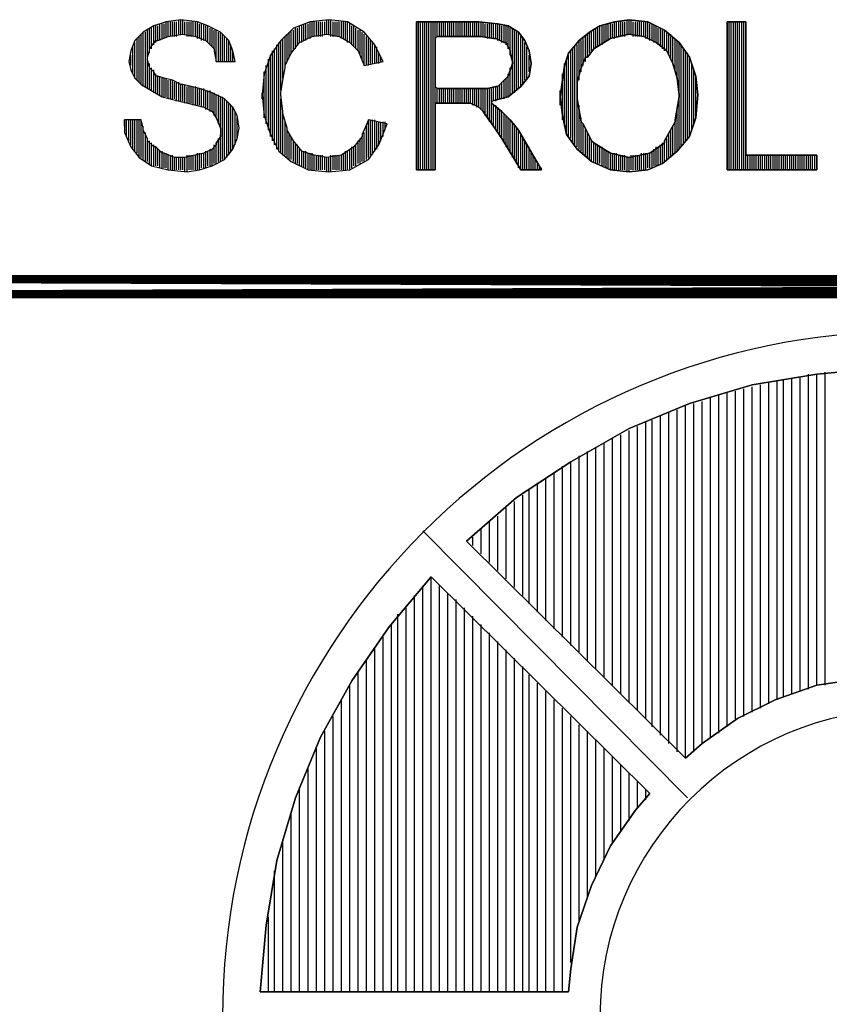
# Model space of a CAD drawing. Extents: x 12 to 27.9, y 10.8 to 21.2.
# Tile 3 of 17: x 19.608 to 19.996, y 14.602 to 15.074. Entities that reach past the tile are written whole.
import ezdxf

# ---------------------------------------------------------------- set-up
doc = ezdxf.new("R2010")
doc.units = 0
doc.layers.add('ASSYDWGTOP_pho', color=1, linetype='CONTINUOUS')

msp = doc.modelspace()

# ---------------------------------------------------------------- linework, layer by layer
at = {"layer": 'ASSYDWGTOP_pho'}
for points in [[(19.672, 15.071), (19.667, 15.068)], [(19.678, 15.073), (19.672, 15.071)], [(19.672, 15.062), (19.672, 15.071)], [(19.673, 15.063), (19.673, 15.071)], [(19.674, 15.064), (19.674, 15.071)], [(19.675, 15.064), (19.675, 15.072)], [(19.676, 15.065), (19.676, 15.072)], [(19.677, 15.065), (19.677, 15.072)], [(19.685, 15.074), (19.678, 15.073)], [(19.678, 15.066), (19.678, 15.073)], [(19.679, 15.066), (19.679, 15.073)], [(19.68, 15.066), (19.68, 15.073)], [(19.681, 15.066), (19.681, 15.073)], [(19.682, 15.066), (19.682, 15.073)], [(19.683, 15.066), (19.683, 15.073)], [(19.684, 15.067), (19.684, 15.074)], [(19.693, 15.073), (19.685, 15.074)], [(19.685, 15.067), (19.685, 15.074)], [(19.686, 15.067), (19.686, 15.074)], [(19.687, 15.067), (19.687, 15.073)], [(19.688, 15.066), (19.688, 15.073)], [(19.689, 15.066), (19.689, 15.073)], [(19.69, 15.066), (19.69, 15.073)], [(19.691, 15.066), (19.691, 15.073)], [(19.692, 15.066), (19.692, 15.073)], [(19.698, 15.071), (19.693, 15.073)], [(19.693, 15.065), (19.693, 15.073)], [(19.694, 15.065), (19.694, 15.072)], [(19.695, 15.064), (19.695, 15.072)], [(19.696, 15.064), (19.696, 15.072)], [(19.697, 15.064), (19.697, 15.071)], [(19.704, 15.068), (19.698, 15.071)], [(19.698, 15.063), (19.698, 15.071)], [(19.747, 15.073), (19.739, 15.07)], [(19.742, 15.063), (19.742, 15.071)], [(19.743, 15.063), (19.743, 15.071)], [(19.744, 15.064), (19.744, 15.072)], [(19.745, 15.064), (19.745, 15.072)], [(19.746, 15.065), (19.746, 15.072)], [(19.756, 15.074), (19.747, 15.073)], [(19.747, 15.065), (19.747, 15.073)], [(19.748, 15.066), (19.748, 15.073)], [(19.749, 15.066), (19.749, 15.073)], [(19.75, 15.066), (19.75, 15.073)], [(19.751, 15.066), (19.751, 15.073)], [(19.752, 15.066), (19.752, 15.073)], [(19.753, 15.066), (19.753, 15.073)], [(19.754, 15.067), (19.754, 15.073)], [(19.755, 15.067), (19.755, 15.074)], [(19.765, 15.073), (19.756, 15.074)], [(19.756, 15.067), (19.756, 15.074)], [(19.757, 15.066), (19.757, 15.074)], [(19.758, 15.066), (19.758, 15.073)], [(19.759, 15.066), (19.759, 15.073)], [(19.76, 15.066), (19.76, 15.073)], [(19.761, 15.066), (19.761, 15.073)], [(19.762, 15.065), (19.762, 15.073)], [(19.763, 15.065), (19.763, 15.073)], [(19.764, 15.064), (19.764, 15.073)], [(19.773, 15.068), (19.765, 15.073)], [(19.765, 15.063), (19.765, 15.073)], [(19.766, 15.063), (19.766, 15.072)], [(19.767, 15.062), (19.767, 15.071)], [(19.768, 15.061), (19.768, 15.071)], [(19.799, 15.002), (19.799, 15.073)], [(19.8, 15.002), (19.8, 15.073)], [(19.801, 15.002), (19.801, 15.073)], [(19.802, 15.002), (19.802, 15.073)], [(19.803, 15.002), (19.803, 15.073)], [(19.804, 15.002), (19.804, 15.073)], [(19.805, 15.002), (19.805, 15.073)], [(19.806, 15.002), (19.806, 15.073)], [(19.807, 15.002), (19.807, 15.073)], [(19.808, 15.066), (19.808, 15.073)], [(19.809, 15.066), (19.809, 15.073)], [(19.81, 15.066), (19.81, 15.073)], [(19.811, 15.066), (19.811, 15.073)], [(19.812, 15.066), (19.812, 15.073)], [(19.813, 15.066), (19.813, 15.073)], [(19.814, 15.066), (19.814, 15.073)], [(19.815, 15.066), (19.815, 15.073)], [(19.816, 15.066), (19.816, 15.073)], [(19.817, 15.066), (19.817, 15.073)], [(19.818, 15.066), (19.818, 15.073)], [(19.819, 15.066), (19.819, 15.073)], [(19.82, 15.066), (19.82, 15.073)], [(19.821, 15.066), (19.821, 15.073)], [(19.822, 15.066), (19.822, 15.073)], [(19.823, 15.066), (19.823, 15.073)], [(19.824, 15.066), (19.824, 15.073)], [(19.825, 15.066), (19.825, 15.073)], [(19.826, 15.066), (19.826, 15.073)], [(19.827, 15.066), (19.827, 15.073)], [(19.828, 15.066), (19.828, 15.073)], [(19.829, 15.066), (19.829, 15.073)], [(19.83, 15.066), (19.83, 15.073)], [(19.831, 15.066), (19.831, 15.072)], [(19.832, 15.065), (19.832, 15.072)], [(19.833, 15.065), (19.833, 15.072)], [(19.834, 15.065), (19.834, 15.072)], [(19.835, 15.065), (19.835, 15.072)], [(19.836, 15.065), (19.836, 15.072)], [(19.837, 15.064), (19.837, 15.072)], [(19.838, 15.064), (19.838, 15.072)], [(19.839, 15.063), (19.839, 15.071)], [(19.84, 15.063), (19.84, 15.071)], [(19.841, 15.062), (19.841, 15.071)], [(19.842, 15.06), (19.842, 15.071)], [(19.886, 15.062), (19.886, 15.071)], [(19.887, 15.062), (19.887, 15.071)], [(19.888, 15.063), (19.888, 15.071)], [(19.889, 15.064), (19.889, 15.072)], [(19.89, 15.064), (19.89, 15.072)], [(19.891, 15.065), (19.891, 15.072)], [(19.892, 15.065), (19.892, 15.072)], [(19.893, 15.065), (19.893, 15.073)], [(19.894, 15.066), (19.894, 15.073)], [(19.895, 15.066), (19.895, 15.073)], [(19.896, 15.066), (19.896, 15.073)], [(19.897, 15.066), (19.897, 15.073)], [(19.898, 15.066), (19.898, 15.073)], [(19.899, 15.067), (19.899, 15.074)], [(19.9, 15.067), (19.9, 15.074)], [(19.901, 15.067), (19.901, 15.074)], [(19.902, 15.066), (19.902, 15.073)], [(19.903, 15.066), (19.903, 15.073)], [(19.904, 15.066), (19.904, 15.073)], [(19.905, 15.066), (19.905, 15.073)], [(19.906, 15.066), (19.906, 15.073)], [(19.907, 15.066), (19.907, 15.073)], [(19.908, 15.065), (19.908, 15.073)], [(19.909, 15.065), (19.909, 15.073)], [(19.91, 15.064), (19.91, 15.072)], [(19.911, 15.064), (19.911, 15.072)], [(19.912, 15.063), (19.912, 15.071)], [(19.913, 15.063), (19.913, 15.071)], [(19.947, 15.002), (19.947, 15.073)], [(19.948, 15.002), (19.948, 15.073)], [(19.949, 15.002), (19.949, 15.073)], [(19.95, 15.002), (19.95, 15.073)], [(19.951, 15.002), (19.951, 15.073)], [(19.952, 15.002), (19.952, 15.073)], [(19.953, 15.002), (19.953, 15.073)], [(19.954, 15.002), (19.954, 15.073)], [(19.955, 15.002), (19.955, 15.073)], [(19.667, 15.068), (19.663, 15.064)], [(19.666, 15.043), (19.666, 15.067)], [(19.667, 15.042), (19.667, 15.068)], [(19.668, 15.042), (19.668, 15.068)], [(19.669, 15.041), (19.669, 15.069)], [(19.67, 15.058), (19.67, 15.07)], [(19.671, 15.06), (19.671, 15.07)], [(19.679, 15.066), (19.686, 15.067)], [(19.686, 15.067), (19.686, 15.067)], [(19.686, 15.067), (19.692, 15.066)], [(19.699, 15.062), (19.699, 15.07)], [(19.7, 15.061), (19.7, 15.07)], [(19.701, 15.06), (19.701, 15.069)], [(19.702, 15.054), (19.702, 15.069)], [(19.703, 15.054), (19.703, 15.068)], [(19.708, 15.064), (19.704, 15.068)], [(19.704, 15.054), (19.704, 15.068)], [(19.705, 15.054), (19.705, 15.067)], [(19.739, 15.07), (19.733, 15.064)], [(19.736, 15.054), (19.736, 15.067)], [(19.737, 15.056), (19.737, 15.068)], [(19.738, 15.058), (19.738, 15.069)], [(19.739, 15.059), (19.739, 15.069)], [(19.74, 15.06), (19.74, 15.07)], [(19.741, 15.062), (19.741, 15.07)], [(19.748, 15.066), (19.755, 15.067)], [(19.755, 15.067), (19.755, 15.067)], [(19.755, 15.067), (19.761, 15.066)], [(19.769, 15.06), (19.769, 15.07)], [(19.77, 15.059), (19.77, 15.069)], [(19.771, 15.057), (19.771, 15.069)], [(19.772, 15.055), (19.772, 15.068)], [(19.778, 15.062), (19.773, 15.068)], [(19.773, 15.052), (19.773, 15.067)], [(19.843, 15.057), (19.843, 15.07)], [(19.844, 15.039), (19.844, 15.07)], [(19.845, 15.039), (19.845, 15.069)], [(19.846, 15.04), (19.846, 15.068)], [(19.847, 15.041), (19.847, 15.068)], [(19.88, 15.056), (19.88, 15.067)], [(19.881, 15.058), (19.881, 15.068)], [(19.882, 15.059), (19.882, 15.068)], [(19.883, 15.06), (19.883, 15.069)], [(19.884, 15.061), (19.884, 15.07)], [(19.885, 15.061), (19.885, 15.07)], [(19.914, 15.062), (19.914, 15.07)], [(19.915, 15.061), (19.915, 15.07)], [(19.916, 15.06), (19.916, 15.069)], [(19.917, 15.059), (19.917, 15.069)], [(19.918, 15.059), (19.918, 15.068)], [(19.919, 15.057), (19.919, 15.067)], [(19.92, 15.055), (19.92, 15.067)], [(19.663, 15.064), (19.661, 15.059)], [(19.663, 15.046), (19.663, 15.063)], [(19.664, 15.045), (19.664, 15.065)], [(19.665, 15.044), (19.665, 15.066)], [(19.67, 15.06), (19.673, 15.064)], [(19.673, 15.064), (19.674, 15.064)], [(19.674, 15.064), (19.679, 15.066)], [(19.679, 15.066), (19.679, 15.066)], [(19.692, 15.066), (19.692, 15.066)], [(19.692, 15.066), (19.697, 15.064)], [(19.697, 15.064), (19.697, 15.064)], [(19.697, 15.064), (19.701, 15.06)], [(19.706, 15.054), (19.706, 15.066)], [(19.707, 15.054), (19.707, 15.065)], [(19.71, 15.059), (19.708, 15.064)], [(19.708, 15.054), (19.708, 15.064)], [(19.709, 15.054), (19.709, 15.062)], [(19.733, 15.064), (19.728, 15.057)], [(19.731, 15.012), (19.731, 15.062)], [(19.732, 15.011), (19.732, 15.063)], [(19.733, 15.04), (19.733, 15.064)], [(19.734, 15.046), (19.734, 15.065)], [(19.735, 15.052), (19.735, 15.066)], [(19.738, 15.058), (19.742, 15.063)], [(19.742, 15.063), (19.748, 15.066)], [(19.742, 15.063), (19.742, 15.063)], [(19.748, 15.066), (19.748, 15.066)], [(19.761, 15.066), (19.761, 15.066)], [(19.761, 15.066), (19.766, 15.063)], [(19.766, 15.063), (19.766, 15.063)], [(19.766, 15.063), (19.77, 15.059)], [(19.774, 15.052), (19.774, 15.066)], [(19.775, 15.052), (19.775, 15.065)], [(19.776, 15.053), (19.776, 15.064)], [(19.777, 15.053), (19.777, 15.063)], [(19.782, 15.054), (19.778, 15.062)], [(19.778, 15.053), (19.778, 15.062)], [(19.848, 15.042), (19.848, 15.066)], [(19.849, 15.043), (19.849, 15.065)], [(19.85, 15.045), (19.85, 15.063)], [(19.875, 15.013), (19.875, 15.062)], [(19.876, 15.045), (19.876, 15.064)], [(19.877, 15.049), (19.877, 15.064)], [(19.878, 15.052), (19.878, 15.065)], [(19.879, 15.054), (19.879, 15.066)], [(19.921, 15.053), (19.921, 15.066)], [(19.922, 15.049), (19.922, 15.065)], [(19.923, 15.046), (19.923, 15.064)], [(19.924, 15.038), (19.924, 15.063)], [(19.925, 15.013), (19.925, 15.062)], [(19.661, 15.059), (19.66, 15.054)], [(19.661, 15.052), (19.661, 15.057)], [(19.662, 15.048), (19.662, 15.061)], [(19.669, 15.056), (19.67, 15.059)], [(19.67, 15.059), (19.67, 15.06)], [(19.701, 15.06), (19.701, 15.059)], [(19.701, 15.059), (19.702, 15.054)], [(19.711, 15.054), (19.71, 15.059)], [(19.71, 15.054), (19.71, 15.059)], [(19.728, 15.057), (19.725, 15.048)], [(19.728, 15.018), (19.728, 15.057)], [(19.729, 15.016), (19.729, 15.059)], [(19.73, 15.014), (19.73, 15.06)], [(19.735, 15.052), (19.738, 15.058)], [(19.738, 15.058), (19.738, 15.058)], [(19.77, 15.059), (19.77, 15.059)], [(19.77, 15.059), (19.773, 15.052)], [(19.779, 15.053), (19.779, 15.061)], [(19.78, 15.053), (19.78, 15.058)], [(19.851, 15.046), (19.851, 15.061)], [(19.852, 15.049), (19.852, 15.057)], [(19.871, 15.018), (19.871, 15.057)], [(19.872, 15.017), (19.872, 15.059)], [(19.873, 15.015), (19.873, 15.06)], [(19.874, 15.014), (19.874, 15.061)], [(19.926, 15.014), (19.926, 15.06)], [(19.927, 15.016), (19.927, 15.059)], [(19.928, 15.017), (19.928, 15.058)], [(19.66, 15.054), (19.661, 15.05)], [(19.669, 15.055), (19.669, 15.056)], [(19.67, 15.051), (19.669, 15.055)], [(19.67, 15.041), (19.67, 15.053)], [(19.702, 15.054), (19.711, 15.054)], [(19.727, 15.021), (19.727, 15.055)], [(19.773, 15.052), (19.782, 15.054)], [(19.781, 15.054), (19.781, 15.056)], [(19.782, 15.054), (19.782, 15.054)], [(19.869, 15.023), (19.869, 15.053)], [(19.87, 15.02), (19.87, 15.055)], [(19.929, 15.018), (19.929, 15.056)], [(19.93, 15.021), (19.93, 15.053)], [(19.661, 15.05), (19.663, 15.046)], [(19.672, 15.049), (19.67, 15.051)], [(19.67, 15.051), (19.67, 15.051)], [(19.671, 15.04), (19.671, 15.051)], [(19.672, 15.039), (19.672, 15.05)], [(19.673, 15.047), (19.672, 15.049)], [(19.673, 15.039), (19.673, 15.048)], [(19.725, 15.048), (19.724, 15.038)], [(19.725, 15.027), (19.725, 15.049)], [(19.726, 15.024), (19.726, 15.052)], [(19.734, 15.045), (19.735, 15.051)], [(19.735, 15.051), (19.735, 15.052)], [(19.842, 15.037), (19.842, 15.048)], [(19.843, 15.038), (19.843, 15.051)], [(19.868, 15.026), (19.868, 15.048)], [(19.931, 15.024), (19.931, 15.05)], [(19.663, 15.046), (19.666, 15.043)], [(19.666, 15.043), (19.676, 15.037)], [(19.674, 15.047), (19.673, 15.047)], [(19.677, 15.046), (19.674, 15.047)], [(19.674, 15.038), (19.674, 15.047)], [(19.675, 15.038), (19.675, 15.047)], [(19.676, 15.037), (19.676, 15.046)], [(19.681, 15.045), (19.677, 15.046)], [(19.677, 15.046), (19.677, 15.046)], [(19.677, 15.037), (19.677, 15.046)], [(19.678, 15.037), (19.678, 15.046)], [(19.679, 15.036), (19.679, 15.045)], [(19.68, 15.036), (19.68, 15.045)], [(19.685, 15.043), (19.681, 15.045)], [(19.681, 15.036), (19.681, 15.045)], [(19.682, 15.036), (19.682, 15.044)], [(19.683, 15.035), (19.683, 15.044)], [(19.684, 15.035), (19.684, 15.044)], [(19.686, 15.043), (19.685, 15.043)], [(19.685, 15.035), (19.685, 15.043)], [(19.694, 15.041), (19.686, 15.043)], [(19.686, 15.035), (19.686, 15.043)], [(19.687, 15.034), (19.687, 15.043)], [(19.733, 15.039), (19.734, 15.045)], [(19.838, 15.036), (19.838, 15.043)], [(19.839, 15.036), (19.839, 15.044)], [(19.84, 15.036), (19.84, 15.045)], [(19.841, 15.037), (19.841, 15.046)], [(19.932, 15.027), (19.932, 15.047)], [(19.688, 15.034), (19.688, 15.042)], [(19.689, 15.034), (19.689, 15.042)], [(19.69, 15.034), (19.69, 15.042)], [(19.691, 15.033), (19.691, 15.042)], [(19.692, 15.033), (19.692, 15.042)], [(19.693, 15.033), (19.693, 15.041)], [(19.7, 15.039), (19.694, 15.041)], [(19.694, 15.033), (19.694, 15.041)], [(19.695, 15.032), (19.695, 15.041)], [(19.696, 15.032), (19.696, 15.041)], [(19.697, 15.031), (19.697, 15.04)], [(19.698, 15.031), (19.698, 15.04)], [(19.699, 15.03), (19.699, 15.04)], [(19.706, 15.036), (19.7, 15.039)], [(19.7, 15.03), (19.7, 15.039)], [(19.701, 15.028), (19.701, 15.039)], [(19.702, 15.027), (19.702, 15.038)], [(19.703, 15.024), (19.703, 15.038)], [(19.724, 15.036), (19.724, 15.039)], [(19.724, 15.038), (19.725, 15.028)], [(19.733, 15.038), (19.733, 15.039)], [(19.733, 15.039), (19.733, 15.039)], [(19.734, 15.03), (19.733, 15.038)], [(19.808, 15.034), (19.808, 15.041)], [(19.809, 15.034), (19.809, 15.041)], [(19.81, 15.034), (19.81, 15.041)], [(19.811, 15.034), (19.811, 15.041)], [(19.812, 15.034), (19.812, 15.041)], [(19.813, 15.034), (19.813, 15.041)], [(19.814, 15.034), (19.814, 15.041)], [(19.815, 15.034), (19.815, 15.041)], [(19.816, 15.034), (19.816, 15.041)], [(19.817, 15.034), (19.817, 15.041)], [(19.818, 15.034), (19.818, 15.041)], [(19.819, 15.034), (19.819, 15.041)], [(19.82, 15.034), (19.82, 15.041)], [(19.821, 15.034), (19.821, 15.041)], [(19.822, 15.034), (19.822, 15.041)], [(19.823, 15.034), (19.823, 15.041)], [(19.824, 15.034), (19.824, 15.041)], [(19.825, 15.033), (19.825, 15.041)], [(19.826, 15.033), (19.826, 15.041)], [(19.827, 15.032), (19.827, 15.041)], [(19.828, 15.032), (19.828, 15.041)], [(19.829, 15.031), (19.829, 15.041)], [(19.83, 15.03), (19.83, 15.041)], [(19.831, 15.028), (19.831, 15.041)], [(19.832, 15.027), (19.832, 15.041)], [(19.833, 15.025), (19.833, 15.041)], [(19.834, 15.035), (19.834, 15.041)], [(19.835, 15.035), (19.835, 15.042)], [(19.836, 15.035), (19.836, 15.042)], [(19.837, 15.036), (19.837, 15.042)], [(19.867, 15.033), (19.867, 15.04)], [(19.676, 15.037), (19.696, 15.032)], [(19.704, 15.022), (19.704, 15.037)], [(19.705, 15.007), (19.705, 15.037)], [(19.71, 15.032), (19.706, 15.036)], [(19.706, 15.007), (19.706, 15.036)], [(19.707, 15.008), (19.707, 15.035)], [(19.708, 15.009), (19.708, 15.034)], [(19.733, 15.01), (19.733, 15.036)], [(19.834, 15.024), (19.834, 15.034)], [(19.924, 15.012), (19.924, 15.037)], [(19.696, 15.032), (19.696, 15.032)], [(19.696, 15.032), (19.7, 15.03)], [(19.7, 15.03), (19.7, 15.03)], [(19.7, 15.03), (19.702, 15.027)], [(19.709, 15.011), (19.709, 15.033)], [(19.712, 15.028), (19.71, 15.032)], [(19.71, 15.012), (19.71, 15.032)], [(19.711, 15.014), (19.711, 15.03)], [(19.734, 15.029), (19.734, 15.03)], [(19.736, 15.022), (19.734, 15.029)], [(19.734, 15.009), (19.734, 15.029)], [(19.835, 15.023), (19.835, 15.033)], [(19.836, 15.021), (19.836, 15.033)], [(19.837, 15.02), (19.837, 15.032)], [(19.838, 15.018), (19.838, 15.031)], [(19.839, 15.017), (19.839, 15.03)], [(19.84, 15.015), (19.84, 15.029)], [(19.876, 15.012), (19.876, 15.033)], [(19.923, 15.011), (19.923, 15.031)], [(19.666, 15.026), (19.658, 15.026)], [(19.658, 15.026), (19.658, 15.02)], [(19.658, 15.023), (19.658, 15.026)], [(19.659, 15.018), (19.659, 15.026)], [(19.66, 15.016), (19.66, 15.026)], [(19.661, 15.014), (19.661, 15.026)], [(19.662, 15.012), (19.662, 15.026)], [(19.663, 15.011), (19.663, 15.026)], [(19.664, 15.01), (19.664, 15.026)], [(19.665, 15.008), (19.665, 15.026)], [(19.667, 15.022), (19.666, 15.026)], [(19.666, 15.008), (19.666, 15.026)], [(19.702, 15.027), (19.702, 15.027)], [(19.702, 15.027), (19.704, 15.022)], [(19.713, 15.022), (19.712, 15.028)], [(19.712, 15.017), (19.712, 15.027)], [(19.725, 15.028), (19.728, 15.019)], [(19.735, 15.009), (19.735, 15.025)], [(19.775, 15.026), (19.772, 15.019)], [(19.784, 15.024), (19.775, 15.026)], [(19.775, 15.008), (19.775, 15.026)], [(19.776, 15.009), (19.776, 15.026)], [(19.777, 15.01), (19.777, 15.026)], [(19.778, 15.011), (19.778, 15.026)], [(19.779, 15.012), (19.779, 15.025)], [(19.78, 15.014), (19.78, 15.025)], [(19.78, 15.014), (19.784, 15.024)], [(19.781, 15.016), (19.781, 15.025)], [(19.782, 15.018), (19.782, 15.025)], [(19.783, 15.021), (19.783, 15.025)], [(19.784, 15.024), (19.784, 15.024)], [(19.841, 15.013), (19.841, 15.028)], [(19.842, 15.012), (19.842, 15.027)], [(19.843, 15.01), (19.843, 15.026)], [(19.844, 15.008), (19.844, 15.025)], [(19.845, 15.007), (19.845, 15.024)], [(19.877, 15.011), (19.877, 15.027)], [(19.878, 15.01), (19.878, 15.024)], [(19.922, 15.01), (19.922, 15.025)], [(19.658, 15.02), (19.661, 15.013)], [(19.667, 15.007), (19.667, 15.023)], [(19.667, 15.021), (19.667, 15.022)], [(19.669, 15.017), (19.667, 15.021)], [(19.668, 15.006), (19.668, 15.02)], [(19.704, 15.022), (19.704, 15.022)], [(19.704, 15.022), (19.704, 15.019)], [(19.712, 15.017), (19.713, 15.022)], [(19.736, 15.021), (19.736, 15.022)], [(19.739, 15.016), (19.736, 15.021)], [(19.736, 15.008), (19.736, 15.021)], [(19.773, 15.006), (19.773, 15.02)], [(19.774, 15.007), (19.774, 15.023)], [(19.846, 15.005), (19.846, 15.022)], [(19.847, 15.003), (19.847, 15.021)], [(19.879, 15.009), (19.879, 15.022)], [(19.88, 15.008), (19.88, 15.02)], [(19.92, 15.008), (19.92, 15.021)], [(19.921, 15.009), (19.921, 15.023)], [(19.669, 15.016), (19.669, 15.017)], [(19.669, 15.006), (19.669, 15.017)], [(19.672, 15.013), (19.669, 15.016)], [(19.67, 15.005), (19.67, 15.016)], [(19.671, 15.004), (19.671, 15.015)], [(19.704, 15.018), (19.702, 15.015)], [(19.702, 15.015), (19.702, 15.014)], [(19.702, 15.005), (19.702, 15.015)], [(19.703, 15.006), (19.703, 15.017)], [(19.704, 15.019), (19.704, 15.018)], [(19.704, 15.006), (19.704, 15.019)], [(19.71, 15.012), (19.712, 15.017)], [(19.728, 15.019), (19.732, 15.011)], [(19.737, 15.007), (19.737, 15.019)], [(19.738, 15.007), (19.738, 15.018)], [(19.743, 15.011), (19.739, 15.016)], [(19.739, 15.016), (19.739, 15.016)], [(19.739, 15.006), (19.739, 15.016)], [(19.74, 15.005), (19.74, 15.015)], [(19.772, 15.018), (19.768, 15.013)], [(19.77, 15.005), (19.77, 15.016)], [(19.771, 15.005), (19.771, 15.017)], [(19.772, 15.019), (19.772, 15.018)], [(19.772, 15.006), (19.772, 15.018)], [(19.848, 15.002), (19.848, 15.019)], [(19.849, 15.002), (19.849, 15.018)], [(19.85, 15.002), (19.85, 15.016)], [(19.881, 15.007), (19.881, 15.018)], [(19.882, 15.006), (19.882, 15.016)], [(19.883, 15.006), (19.883, 15.015)], [(19.916, 15.005), (19.916, 15.015)], [(19.917, 15.006), (19.917, 15.015)], [(19.918, 15.007), (19.918, 15.017)], [(19.919, 15.008), (19.919, 15.019)], [(19.661, 15.013), (19.665, 15.008)], [(19.672, 15.004), (19.672, 15.014)], [(19.673, 15.013), (19.672, 15.013)], [(19.676, 15.01), (19.673, 15.013)], [(19.673, 15.004), (19.673, 15.013)], [(19.674, 15.004), (19.674, 15.012)], [(19.675, 15.003), (19.675, 15.011)], [(19.676, 15.003), (19.676, 15.011)], [(19.677, 15.01), (19.676, 15.01)], [(19.682, 15.008), (19.677, 15.01)], [(19.677, 15.003), (19.677, 15.01)], [(19.678, 15.003), (19.678, 15.01)], [(19.696, 15.01), (19.687, 15.008)], [(19.693, 15.002), (19.693, 15.01)], [(19.694, 15.002), (19.694, 15.01)], [(19.695, 15.003), (19.695, 15.01)], [(19.7, 15.012), (19.696, 15.01)], [(19.696, 15.01), (19.696, 15.01)], [(19.696, 15.003), (19.696, 15.01)], [(19.697, 15.003), (19.697, 15.011)], [(19.698, 15.004), (19.698, 15.011)], [(19.699, 15.004), (19.699, 15.012)], [(19.702, 15.014), (19.7, 15.012)], [(19.7, 15.012), (19.7, 15.012)], [(19.7, 15.004), (19.7, 15.012)], [(19.701, 15.005), (19.701, 15.014)], [(19.706, 15.007), (19.71, 15.012)], [(19.732, 15.011), (19.738, 15.006)], [(19.741, 15.005), (19.741, 15.014)], [(19.742, 15.004), (19.742, 15.012)], [(19.749, 15.009), (19.743, 15.011)], [(19.743, 15.011), (19.743, 15.011)], [(19.743, 15.004), (19.743, 15.011)], [(19.744, 15.003), (19.744, 15.011)], [(19.745, 15.003), (19.745, 15.011)], [(19.746, 15.002), (19.746, 15.01)], [(19.747, 15.002), (19.747, 15.01)], [(19.748, 15.002), (19.748, 15.01)], [(19.768, 15.013), (19.762, 15.009)], [(19.763, 15.002), (19.763, 15.01)], [(19.764, 15.002), (19.764, 15.011)], [(19.765, 15.002), (19.765, 15.011)], [(19.766, 15.002), (19.766, 15.012)], [(19.767, 15.003), (19.767, 15.013)], [(19.768, 15.013), (19.768, 15.013)], [(19.768, 15.004), (19.768, 15.013)], [(19.769, 15.004), (19.769, 15.014)], [(19.775, 15.007), (19.78, 15.014)], [(19.851, 15.002), (19.851, 15.014)], [(19.852, 15.002), (19.852, 15.013)], [(19.853, 15.002), (19.853, 15.011)], [(19.884, 15.005), (19.884, 15.014)], [(19.885, 15.005), (19.885, 15.014)], [(19.886, 15.005), (19.886, 15.013)], [(19.887, 15.004), (19.887, 15.013)], [(19.888, 15.004), (19.888, 15.012)], [(19.889, 15.003), (19.889, 15.011)], [(19.89, 15.003), (19.89, 15.011)], [(19.891, 15.002), (19.891, 15.01)], [(19.892, 15.002), (19.892, 15.01)], [(19.893, 15.002), (19.893, 15.01)], [(19.894, 15.002), (19.894, 15.01)], [(19.906, 15.002), (19.906, 15.01)], [(19.907, 15.002), (19.907, 15.01)], [(19.908, 15.002), (19.908, 15.01)], [(19.909, 15.003), (19.909, 15.01)], [(19.91, 15.003), (19.91, 15.01)], [(19.911, 15.003), (19.911, 15.011)], [(19.912, 15.004), (19.912, 15.012)], [(19.913, 15.004), (19.913, 15.013)], [(19.914, 15.004), (19.914, 15.013)], [(19.915, 15.005), (19.915, 15.014)], [(19.665, 15.008), (19.671, 15.004)], [(19.679, 15.002), (19.679, 15.009)], [(19.68, 15.002), (19.68, 15.009)], [(19.681, 15.002), (19.681, 15.009)], [(19.687, 15.008), (19.682, 15.008)], [(19.682, 15.008), (19.682, 15.008)], [(19.682, 15.002), (19.682, 15.008)], [(19.683, 15.002), (19.683, 15.008)], [(19.684, 15.002), (19.684, 15.008)], [(19.685, 15.002), (19.685, 15.008)], [(19.686, 15.002), (19.686, 15.008)], [(19.687, 15.008), (19.687, 15.008)], [(19.687, 15.001), (19.687, 15.008)], [(19.688, 15.001), (19.688, 15.009)], [(19.689, 15.002), (19.689, 15.009)], [(19.69, 15.002), (19.69, 15.009)], [(19.691, 15.002), (19.691, 15.009)], [(19.692, 15.002), (19.692, 15.009)], [(19.7, 15.004), (19.706, 15.007)], [(19.738, 15.006), (19.746, 15.002)], [(19.755, 15.008), (19.749, 15.009)], [(19.749, 15.009), (19.749, 15.009)], [(19.749, 15.002), (19.749, 15.009)], [(19.75, 15.002), (19.75, 15.009)], [(19.751, 15.002), (19.751, 15.009)], [(19.752, 15.002), (19.752, 15.009)], [(19.753, 15.002), (19.753, 15.009)], [(19.754, 15.002), (19.754, 15.008)], [(19.762, 15.009), (19.755, 15.008)], [(19.755, 15.008), (19.755, 15.008)], [(19.755, 15.001), (19.755, 15.008)], [(19.756, 15.001), (19.756, 15.008)], [(19.757, 15.001), (19.757, 15.009)], [(19.758, 15.002), (19.758, 15.009)], [(19.759, 15.002), (19.759, 15.009)], [(19.76, 15.002), (19.76, 15.009)], [(19.761, 15.002), (19.761, 15.009)], [(19.762, 15.009), (19.762, 15.009)], [(19.762, 15.002), (19.762, 15.009)], [(19.766, 15.002), (19.775, 15.007)], [(19.854, 15.002), (19.854, 15.009)], [(19.855, 15.002), (19.855, 15.008)], [(19.856, 15.002), (19.856, 15.006)], [(19.895, 15.002), (19.895, 15.009)], [(19.896, 15.002), (19.896, 15.009)], [(19.897, 15.002), (19.897, 15.009)], [(19.898, 15.002), (19.898, 15.009)], [(19.899, 15.001), (19.899, 15.008)], [(19.9, 15.001), (19.9, 15.008)], [(19.901, 15.002), (19.901, 15.009)], [(19.902, 15.002), (19.902, 15.009)], [(19.903, 15.002), (19.903, 15.009)], [(19.904, 15.002), (19.904, 15.009)], [(19.905, 15.002), (19.905, 15.009)], [(19.956, 15.002), (19.956, 15.009)], [(19.957, 15.002), (19.957, 15.009)], [(19.958, 15.002), (19.958, 15.009)], [(19.959, 15.002), (19.959, 15.009)], [(19.96, 15.002), (19.96, 15.009)], [(19.961, 15.002), (19.961, 15.009)], [(19.962, 15.002), (19.962, 15.009)], [(19.963, 15.002), (19.963, 15.009)], [(19.964, 15.002), (19.964, 15.009)], [(19.965, 15.002), (19.965, 15.009)], [(19.966, 15.002), (19.966, 15.009)], [(19.967, 15.002), (19.967, 15.009)], [(19.968, 15.002), (19.968, 15.009)], [(19.969, 15.002), (19.969, 15.009)], [(19.97, 15.002), (19.97, 15.009)], [(19.971, 15.002), (19.971, 15.009)], [(19.972, 15.002), (19.972, 15.009)], [(19.973, 15.002), (19.973, 15.009)], [(19.974, 15.002), (19.974, 15.009)], [(19.975, 15.002), (19.975, 15.009)], [(19.976, 15.002), (19.976, 15.009)], [(19.977, 15.002), (19.977, 15.009)], [(19.978, 15.002), (19.978, 15.009)], [(19.979, 15.002), (19.979, 15.009)], [(19.98, 15.002), (19.98, 15.009)], [(19.981, 15.002), (19.981, 15.009)], [(19.982, 15.002), (19.982, 15.009)], [(19.983, 15.002), (19.983, 15.009)], [(19.984, 15.002), (19.984, 15.009)], [(19.985, 15.002), (19.985, 15.009)], [(19.986, 15.002), (19.986, 15.009)], [(19.987, 15.002), (19.987, 15.009)], [(19.988, 15.002), (19.988, 15.009)], [(19.989, 15.002), (19.989, 15.009)], [(19.99, 15.002), (19.99, 15.009)], [(19.671, 15.004), (19.679, 15.002)], [(19.679, 15.002), (19.688, 15.001)], [(19.688, 15.001), (19.694, 15.002)], [(19.694, 15.002), (19.7, 15.004)], [(19.746, 15.002), (19.756, 15.001)], [(19.756, 15.001), (19.766, 15.002)], [(19.857, 15.002), (19.857, 15.004)], [(19.858, 15.002), (19.858, 15.003)], [(19.978, 14.751), (19.978, 14.902)], [(19.982, 14.752), (19.982, 14.903)], [(19.986, 14.753), (19.986, 14.904)], [(19.99, 14.755), (19.99, 14.904)], [(19.994, 14.755), (19.994, 14.905)], [(19.955, 14.74), (19.955, 14.897)], [(19.959, 14.742), (19.959, 14.898)], [(19.963, 14.744), (19.963, 14.899)], [(19.967, 14.746), (19.967, 14.9)], [(19.971, 14.748), (19.971, 14.901)], [(19.974, 14.749), (19.974, 14.901)], [(19.939, 14.73), (19.939, 14.893)], [(19.943, 14.732), (19.943, 14.894)], [(19.947, 14.735), (19.947, 14.895)], [(19.951, 14.738), (19.951, 14.896)], [(19.923, 14.723), (19.923, 14.887)], [(19.927, 14.72), (19.927, 14.889)], [(19.931, 14.723), (19.931, 14.89)], [(19.935, 14.727), (19.935, 14.891)], [(19.915, 14.731), (19.915, 14.884)], [(19.919, 14.727), (19.919, 14.886)], [(19.904, 14.743), (19.904, 14.879)], [(19.908, 14.739), (19.908, 14.881)], [(19.911, 14.735), (19.911, 14.882)], [(19.892, 14.755), (19.892, 14.873)], [(19.896, 14.751), (19.896, 14.875)], [(19.9, 14.747), (19.9, 14.877)], [(19.884, 14.763), (19.884, 14.869)], [(19.888, 14.759), (19.888, 14.871)], [(19.876, 14.771), (19.876, 14.865)], [(19.88, 14.767), (19.88, 14.867)], [(19.868, 14.778), (19.868, 14.86)], [(19.872, 14.774), (19.872, 14.862)], [(19.86, 14.786), (19.86, 14.854)], [(19.864, 14.782), (19.864, 14.857)], [(19.856, 14.79), (19.856, 14.852)], [(19.849, 14.798), (19.849, 14.846)], [(19.852, 14.794), (19.852, 14.849)], [(19.841, 14.806), (19.841, 14.84)], [(19.845, 14.802), (19.845, 14.843)], [(19.837, 14.81), (19.837, 14.836)], [(19.833, 14.814), (19.833, 14.833)], [(19.801, 14.829), (19.928, 14.701)], [(19.825, 14.822), (19.825, 14.826)], [(19.829, 14.818), (19.829, 14.83)], [(19.805, 14.608), (19.805, 14.807)], [(19.801, 14.608), (19.801, 14.802)], [(19.809, 14.608), (19.809, 14.803)], [(19.797, 14.608), (19.797, 14.798)], [(19.813, 14.608), (19.813, 14.799)], [(19.793, 14.608), (19.793, 14.793)], [(19.817, 14.608), (19.817, 14.796)], [(19.789, 14.608), (19.789, 14.789)], [(19.821, 14.608), (19.821, 14.792)], [(19.825, 14.608), (19.825, 14.788)], [(19.786, 14.608), (19.786, 14.784)], [(19.829, 14.608), (19.829, 14.784)], [(19.833, 14.608), (19.833, 14.78)], [(19.782, 14.608), (19.782, 14.778)], [(19.837, 14.608), (19.837, 14.776)], [(19.778, 14.608), (19.778, 14.773)], [(19.841, 14.608), (19.841, 14.772)], [(19.774, 14.608), (19.774, 14.767)], [(19.845, 14.608), (19.845, 14.768)], [(19.77, 14.608), (19.77, 14.761)], [(19.849, 14.608), (19.849, 14.764)], [(19.852, 14.608), (19.852, 14.76)], [(19.766, 14.608), (19.766, 14.755)], [(19.856, 14.608), (19.856, 14.756)], [(19.86, 14.608), (19.86, 14.752)], [(19.762, 14.608), (19.762, 14.748)], [(19.864, 14.608), (19.864, 14.748)], [(19.868, 14.608), (19.868, 14.744)], [(19.758, 14.608), (19.758, 14.74)], [(19.872, 14.622), (19.872, 14.74)], [(19.876, 14.642), (19.876, 14.736)], [(19.754, 14.608), (19.754, 14.733)], [(19.88, 14.653), (19.88, 14.733)], [(19.884, 14.663), (19.884, 14.729)], [(19.75, 14.608), (19.75, 14.725)], [(19.888, 14.671), (19.888, 14.725)], [(19.892, 14.679), (19.892, 14.721)], [(19.896, 14.685), (19.896, 14.717)], [(19.746, 14.608), (19.746, 14.715)], [(19.9, 14.69), (19.9, 14.713)], [(19.904, 14.696), (19.904, 14.709)], [(19.742, 14.608), (19.742, 14.706)], [(19.908, 14.7), (19.908, 14.705)], [(19.738, 14.608), (19.738, 14.694)], [(19.734, 14.608), (19.734, 14.681)], [(19.73, 14.608), (19.73, 14.666)], [(19.727, 14.608), (19.727, 14.644)]]:
    msp.add_lwpolyline(points, dxfattribs=at)
for points in [[(19.828, 15.073), (19.798, 15.073)], [(19.798, 15.073), (19.798, 15.002)], [(19.837, 15.072), (19.828, 15.073)], [(19.842, 15.071), (19.837, 15.072)], [(19.847, 15.068), (19.842, 15.071)], [(19.886, 15.071), (19.881, 15.068)], [(19.893, 15.073), (19.886, 15.071)], [(19.9, 15.074), (19.893, 15.073)], [(19.909, 15.073), (19.9, 15.074)], [(19.917, 15.069), (19.909, 15.073)], [(19.956, 15.073), (19.947, 15.073)], [(19.947, 15.073), (19.947, 15.002)], [(19.956, 15.01), (19.956, 15.073)], [(19.85, 15.064), (19.847, 15.068)], [(19.881, 15.068), (19.876, 15.064)], [(19.891, 15.065), (19.9, 15.067)], [(19.9, 15.067), (19.9, 15.067)], [(19.9, 15.067), (19.907, 15.066)], [(19.924, 15.063), (19.917, 15.069)], [(19.807, 15.065), (19.808, 15.066)], [(19.807, 15.042), (19.807, 15.065)], [(19.808, 15.066), (19.829, 15.066)], [(19.829, 15.066), (19.829, 15.066)], [(19.829, 15.066), (19.835, 15.065)], [(19.835, 15.065), (19.836, 15.065)], [(19.836, 15.065), (19.84, 15.063)], [(19.84, 15.063), (19.841, 15.063)], [(19.841, 15.063), (19.843, 15.059)], [(19.852, 15.059), (19.85, 15.064)], [(19.876, 15.064), (19.871, 15.058)], [(19.883, 15.06), (19.891, 15.065)], [(19.891, 15.065), (19.891, 15.065)], [(19.907, 15.066), (19.907, 15.066)], [(19.907, 15.066), (19.913, 15.063)], [(19.913, 15.063), (19.913, 15.063)], [(19.913, 15.063), (19.918, 15.059)], [(19.929, 15.056), (19.924, 15.063)], [(19.843, 15.059), (19.843, 15.058)], [(19.843, 15.058), (19.844, 15.054)], [(19.853, 15.053), (19.852, 15.059)], [(19.871, 15.058), (19.869, 15.052)], [(19.88, 15.056), (19.883, 15.06)], [(19.883, 15.06), (19.883, 15.06)], [(19.918, 15.059), (19.918, 15.059)], [(19.918, 15.059), (19.921, 15.053)], [(19.844, 15.053), (19.842, 15.047)], [(19.844, 15.054), (19.844, 15.053)], [(19.852, 15.047), (19.853, 15.053)], [(19.877, 15.051), (19.879, 15.056)], [(19.879, 15.056), (19.88, 15.056)], [(19.921, 15.053), (19.921, 15.053)], [(19.921, 15.053), (19.923, 15.046)], [(19.932, 15.047), (19.929, 15.056)], [(19.869, 15.052), (19.867, 15.037)], [(19.875, 15.044), (19.877, 15.051)], [(19.877, 15.051), (19.877, 15.051)], [(19.842, 15.047), (19.837, 15.042)], [(19.842, 15.047), (19.842, 15.047)], [(19.848, 15.042), (19.852, 15.047)], [(19.875, 15.043), (19.875, 15.044)], [(19.875, 15.037), (19.875, 15.043)], [(19.923, 15.046), (19.923, 15.046)], [(19.923, 15.046), (19.924, 15.038)], [(19.933, 15.038), (19.932, 15.047)], [(19.808, 15.041), (19.807, 15.042)], [(19.832, 15.041), (19.808, 15.041)], [(19.836, 15.042), (19.832, 15.041)], [(19.832, 15.041), (19.832, 15.041)], [(19.837, 15.042), (19.836, 15.042)], [(19.842, 15.037), (19.848, 15.042)], [(19.924, 15.038), (19.924, 15.037)], [(19.932, 15.027), (19.933, 15.038)], [(19.807, 15.002), (19.807, 15.034)], [(19.807, 15.034), (19.808, 15.034)], [(19.808, 15.034), (19.823, 15.034)], [(19.823, 15.034), (19.824, 15.034)], [(19.824, 15.034), (19.828, 15.032)], [(19.834, 15.035), (19.842, 15.037)], [(19.834, 15.034), (19.834, 15.035)], [(19.839, 15.03), (19.834, 15.034)], [(19.867, 15.037), (19.868, 15.028)], [(19.875, 15.036), (19.875, 15.037)], [(19.877, 15.025), (19.875, 15.036)], [(19.924, 15.037), (19.922, 15.026)], [(19.828, 15.032), (19.828, 15.032)], [(19.828, 15.032), (19.83, 15.03)], [(19.83, 15.03), (19.83, 15.03)], [(19.83, 15.03), (19.832, 15.027)], [(19.843, 15.026), (19.839, 15.03)], [(19.832, 15.027), (19.835, 15.023)], [(19.847, 15.021), (19.843, 15.026)], [(19.868, 15.028), (19.87, 15.019)], [(19.878, 15.024), (19.877, 15.025)], [(19.882, 15.016), (19.878, 15.024)], [(19.922, 15.025), (19.917, 15.016)], [(19.922, 15.026), (19.922, 15.025)], [(19.929, 15.018), (19.932, 15.027)], [(19.835, 15.023), (19.835, 15.023)], [(19.835, 15.023), (19.839, 15.017)], [(19.858, 15.002), (19.847, 15.021)], [(19.839, 15.017), (19.839, 15.017)], [(19.839, 15.017), (19.848, 15.002)], [(19.87, 15.019), (19.875, 15.012)], [(19.883, 15.015), (19.882, 15.016)], [(19.891, 15.01), (19.883, 15.015)], [(19.917, 15.015), (19.91, 15.01)], [(19.917, 15.016), (19.917, 15.015)], [(19.923, 15.011), (19.929, 15.018)], [(19.875, 15.012), (19.882, 15.006)], [(19.9, 15.008), (19.891, 15.01)], [(19.891, 15.01), (19.891, 15.01)], [(19.91, 15.01), (19.9, 15.008)], [(19.91, 15.01), (19.91, 15.01)], [(19.916, 15.005), (19.923, 15.011)], [(19.956, 15.009), (19.956, 15.01)], [(19.882, 15.006), (19.891, 15.002)], [(19.9, 15.008), (19.9, 15.008)], [(19.909, 15.002), (19.916, 15.005)], [(19.99, 15.009), (19.956, 15.009)], [(19.99, 15.002), (19.99, 15.009)], [(19.798, 15.002), (19.807, 15.002)], [(19.848, 15.002), (19.858, 15.002)], [(19.891, 15.002), (19.9, 15.001)], [(19.9, 15.001), (19.909, 15.002)], [(19.947, 15.002), (19.99, 15.002)], [(20.021, 14.907), (19.99, 14.904)], [(19.99, 14.904), (19.959, 14.899)], [(19.959, 14.899), (19.929, 14.89)], [(19.929, 14.89), (19.9, 14.878)], [(19.9, 14.878), (19.872, 14.862)], [(19.872, 14.862), (19.846, 14.845)], [(19.846, 14.845), (19.822, 14.824)], [(19.822, 14.824), (19.927, 14.72)], [(19.805, 14.807), (19.785, 14.783)], [(19.91, 14.703), (19.805, 14.807)], [(19.785, 14.783), (19.767, 14.757)], [(19.767, 14.757), (19.752, 14.73)], [(19.97, 14.748), (19.99, 14.755)], [(19.99, 14.755), (20.011, 14.758)], [(19.952, 14.739), (19.97, 14.748)], [(19.935, 14.727), (19.952, 14.739)], [(19.752, 14.73), (19.74, 14.701)], [(19.927, 14.72), (19.935, 14.727)], [(19.903, 14.695), (19.91, 14.703)], [(19.74, 14.701), (19.731, 14.671)], [(19.891, 14.678), (19.903, 14.695)], [(19.882, 14.659), (19.891, 14.678)], [(19.731, 14.671), (19.726, 14.64)], [(19.875, 14.639), (19.882, 14.659)], [(19.726, 14.64), (19.723, 14.608)], [(19.872, 14.619), (19.875, 14.639)], [(19.871, 14.608), (19.872, 14.619)], [(19.723, 14.608), (19.871, 14.608)]]:
    msp.add_lwpolyline(points, close=True, dxfattribs=at)
at = {"layer": 'ASSYDWGTOP_pho', "const_width": 0.01111}
msp.add_lwpolyline([(18.533, 14.946), (21.533, 14.946)], close=True, dxfattribs=at)
at = {"layer": 'ASSYDWGTOP_pho'}
for points in [[(20.362, 14.596, 1), (19.705, 14.596, 1)], [(20.181, 14.596, 1), (19.886, 14.596, 1)]]:
    msp.add_lwpolyline(points, format="xyb", close=True, dxfattribs=at)

doc.saveas('drawing.dxf')
